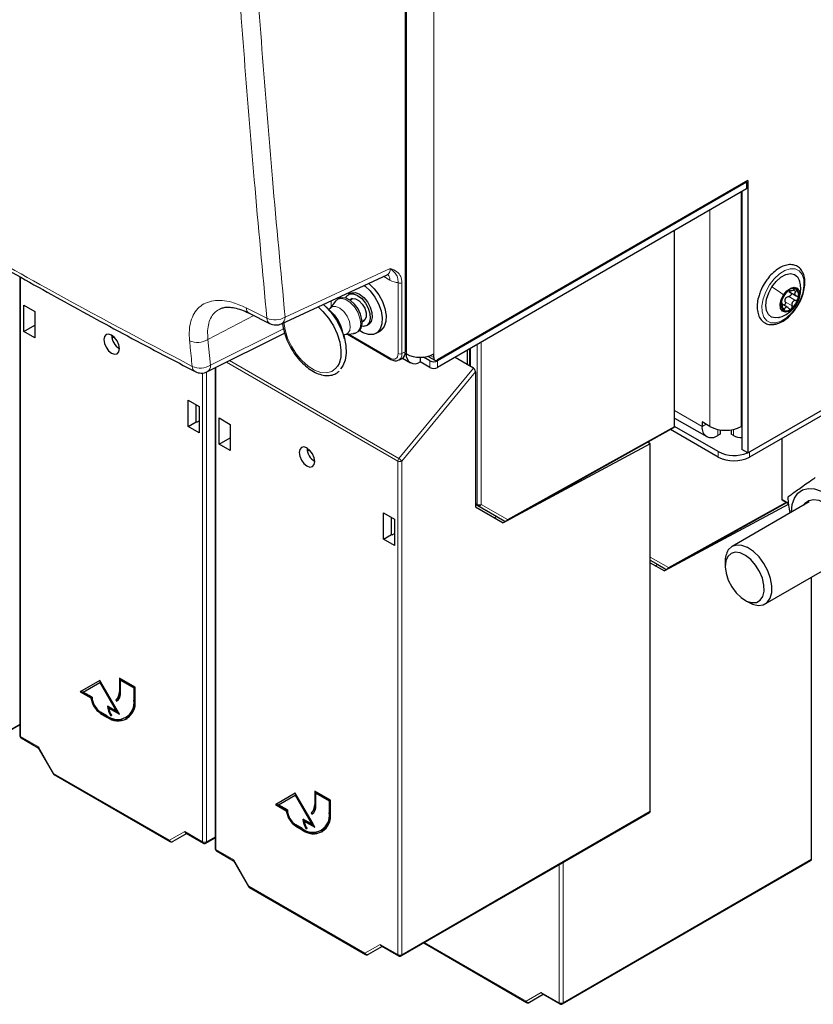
# Paper-space layout 'Blatt4' of a CAD drawing. Header units: millimetres. Extents: x 5 to 418, y 2 to 292.
# Tile 4 of 93: x 147 to 176, y 84 to 119. Entities that reach past the tile are written whole.
import ezdxf

# ---------------------------------------------------------------- set-up
doc = ezdxf.new("R2010")
doc.units = ezdxf.units.MM

psp = doc.layouts.new('Blatt4')

# ---------------------------------------------------------------- linework, layer by layer
at = {"color": 7, "linetype": 'Continuous', "lineweight": 18}
for p, q in [((161.357, 107.191), (161.357, 191.288)), ((161.37, 107.508), (161.37, 125.034)), ((161.396, 107.118), (161.396, 122.714)), ((162.386, 107.118), (162.386, 122.714)), ((173.515, 104.496), (173.515, 112.971)), ((172.384, 104.496), (172.384, 112.318)), ((157.007, 108.452), (160.812, 110.212)), ((147.429, 109.898), (147.429, 93.277)), ((160.794, 109.793), (160.575, 109.92)), ((161.098, 107.132), (161.098, 109.697)), ((161.235, 109.695), (161.235, 107.13)), ((175.253, 109.429), (175.267, 109.422)), ((175.401, 109.437), (175.498, 109.381)), ((158.672, 109.041), (158.672, 108.819)), ((175.112, 109.005), (175.359, 108.862)), ((175.236, 109.197), (175.483, 109.054)), ((155.601, 108.784), (156.348, 108.408)), ((175.006, 108.79), (175.085, 108.744)), ((175.495, 108.893), (175.501, 108.9)), ((154.216, 107.64), (155.881, 108.506)), ((154.311, 106.712), (156.95, 108.033)), ((154.216, 107.64), (154.311, 106.712)), ((159.312, 107.836), (160.815, 106.969)), ((161.37, 107.507), (161.37, 107.508)), ((163.714, 107.313), (163.714, 106.672)), ((163.962, 101.676), (163.962, 107.456)), ((164.104, 107.538), (164.104, 101.676)), ((154.993, 106.876), (161.128, 103.335)), ((161.235, 107.13), (161.357, 107.191)), ((161.396, 107.118), (161.354, 107.142)), ((162.244, 106.628), (162.244, 106.873)), ((162.259, 107.06), (162.386, 106.987)), ((162.527, 106.873), (162.527, 106.628)), ((154.5, 106.629), (154.5, 89.195)), ((161.093, 103.244), (154.89, 106.825)), ((161.128, 103.335), (163.826, 106.607)), ((154.022, 89.471), (154.022, 106.428)), ((154.162, 106.462), (154.162, 89.47)), ((163.896, 106.473), (161.233, 103.243)), ((171.104, 105.071), (172.101, 104.496)), ((165.053, 101.128), (171.104, 104.5)), ((172.243, 104.577), (172.101, 104.496)), ((172.667, 104.39), (172.667, 104.169)), ((173.233, 104.39), (173.233, 104.169)), ((172.688, 103.389), (172.688, 103.585)), ((173.82, 103.577), (173.82, 103.389)), ((161.093, 85.389), (161.093, 103.244)), ((161.233, 103.243), (161.233, 85.388)), ((163.896, 101.714), (163.962, 101.676)), ((163.983, 101.63), (163.896, 101.681)), ((164.932, 101.082), (163.983, 101.63)), ((164.104, 101.676), (165.053, 101.128)), ((170.887, 99.392), (175.139, 101.761)), ((170.227, 99.772), (170.887, 99.392)), ((170.766, 99.346), (170.227, 99.657)), ((151.037, 94.916), (151.008, 94.9)), ((151.56, 94.614), (151.531, 94.598)), ((150.358, 94.132), (150.329, 94.116)), ((147.091, 93.552), (147.4, 93.731)), ((150.584, 94.002), (150.556, 93.985)), ((147.429, 93.277), (148.075, 92.904)), ((148.075, 92.904), (148.627, 91.948)), ((148.627, 91.948), (152.824, 89.525)), ((158.108, 90.834), (158.079, 90.818)), ((158.631, 90.532), (158.603, 90.516)), ((161.233, 85.388), (170.227, 90.581)), ((152.824, 89.525), (153.375, 89.844)), ((153.375, 89.844), (154.022, 89.471)), ((157.429, 90.05), (157.4, 90.034)), ((157.655, 89.92), (157.627, 89.903)), ((154.162, 89.47), (154.471, 89.648)), ((154.5, 89.195), (155.146, 88.822)), ((155.146, 88.822), (155.698, 87.866)), ((167.067, 83.652), (176.061, 88.844)), ((167.067, 88.722), (167.067, 83.652)), ((166.926, 83.652), (166.926, 88.641)), ((155.698, 87.866), (159.895, 85.443)), ((159.895, 85.443), (160.447, 85.762)), ((160.447, 85.762), (161.093, 85.389)), ((162.054, 85.828), (165.729, 83.707)), ((165.729, 83.707), (166.28, 84.026)), ((166.28, 84.026), (166.926, 83.652))]:
    psp.add_line(p, q, dxfattribs=at)
at = {"color": 7, "linetype": 'Continuous', "lineweight": 25}
for p, q in [((161.37, 107.208), (161.37, 191.305)), ((161.381, 107.523), (161.381, 125.05)), ((173.756, 113.388), (162.527, 106.905)), ((173.713, 113.331), (162.527, 106.873)), ((173.685, 113.347), (173.713, 113.331)), ((173.713, 113.331), (173.713, 113.086)), ((173.756, 113.388), (173.756, 103.54)), ((173.713, 113.086), (162.527, 106.628)), ((173.544, 112.988), (173.544, 103.663)), ((171.104, 104.5), (171.104, 111.579)), ((173.756, 103.54), (185.352, 110.235)), ((147.4, 109.914), (147.4, 93.318)), ((156.882, 108.213), (160.704, 109.98)), ((175.236, 109.377), (175.509, 109.219)), ((175.24, 109.424), (175.291, 109.395)), ((158.832, 109.03), (158.63, 108.764)), ((159.374, 109.314), (159.303, 109.273)), ((159.437, 109.119), (159.344, 109.066)), ((147.55, 107.934), (147.55, 108.885)), ((147.55, 108.885), (147.95, 108.654)), ((147.95, 108.654), (147.95, 107.703)), ((158.753, 108.562), (158.493, 108.821)), ((175.214, 108.794), (175.001, 108.916)), ((155.702, 108.596), (156.448, 108.22)), ((159.793, 108.285), (159.886, 108.34)), ((147.55, 107.934), (147.95, 108.164)), ((147.95, 107.703), (147.55, 107.934)), ((159.156, 107.671), (159.062, 108.026)), ((159.953, 108.147), (160.024, 108.188)), ((160.304, 107.865), (160.446, 107.947)), ((150.74, 107.688), (150.814, 107.734)), ((154.2, 106.479), (156.989, 107.875)), ((159.175, 107.819), (159.507, 107.861)), ((159.264, 107.83), (160.836, 106.923)), ((181.103, 107.594), (173.82, 103.389)), ((163.6, 107.247), (163.6, 106.737)), ((163.684, 107.296), (163.684, 106.689)), ((161.124, 106.897), (161.245, 106.957)), ((161.254, 106.963), (161.541, 106.797)), ((161.891, 106.999), (161.891, 106.832)), ((162.244, 106.873), (162.014, 107.006)), ((162.215, 107.018), (162.427, 106.896)), ((162.386, 106.987), (162.386, 107.118)), ((163.6, 106.737), (163.158, 106.992)), ((154.471, 106.615), (154.471, 89.236)), ((162.244, 106.628), (161.891, 106.832)), ((163.826, 106.607), (163.6, 106.737)), ((163.896, 106.473), (163.896, 101.585)), ((153.501, 105.45), (153.901, 105.219)), ((153.501, 104.498), (153.501, 105.45)), ((153.789, 104.664), (153.789, 105.284)), ((153.901, 105.219), (153.901, 104.267)), ((154.621, 103.852), (154.621, 104.803)), ((154.621, 104.803), (155.021, 104.572)), ((171.104, 104.801), (172.267, 104.129)), ((153.501, 104.498), (153.789, 104.664)), ((153.901, 104.267), (153.501, 104.498)), ((153.81, 104.652), (153.789, 104.664)), ((153.81, 104.652), (153.901, 104.704)), ((155.021, 104.572), (155.021, 103.621)), ((165.031, 101.082), (171.083, 104.453)), ((172.688, 103.389), (170.962, 104.386)), ((172.688, 103.585), (171.104, 104.5)), ((172.384, 104.496), (172.101, 104.659)), ((172.101, 104.659), (172.101, 104.496)), ((172.75, 104.375), (172.75, 104.217)), ((173.15, 104.375), (173.15, 104.217)), ((173.544, 104.512), (173.515, 104.496)), ((154.621, 103.852), (155.021, 104.082)), ((172.75, 104.217), (172.667, 104.169)), ((173.233, 104.169), (173.15, 104.217)), ((175, 101.841), (175, 104.071)), ((155.021, 103.621), (154.621, 103.852)), ((157.811, 103.606), (157.885, 103.652)), ((170.227, 103.869), (164.901, 101.005)), ((170.227, 103.869), (170.133, 103.924)), ((170.227, 90.581), (170.227, 103.869)), ((173.756, 103.54), (173.544, 103.663)), ((163.896, 101.681), (164.667, 101.236)), ((163.896, 101.585), (164.901, 101.005)), ((175.236, 101.689), (170.735, 99.269)), ((170.864, 99.345), (175.169, 101.743)), ((175.977, 101.766), (173.184, 100.153)), ((175, 101.841), (175.234, 101.705)), ((175.234, 101.705), (175, 101.841)), ((160.572, 101.368), (160.972, 101.137)), ((160.572, 100.416), (160.572, 101.368)), ((160.86, 100.582), (160.86, 101.202)), ((164.571, 101.196), (164.653, 101.244)), ((164.667, 101.236), (164.932, 101.082)), ((160.972, 101.137), (160.972, 100.185)), ((160.572, 100.416), (160.86, 100.582)), ((160.881, 100.57), (160.86, 100.582)), ((160.881, 100.57), (160.972, 100.622)), ((160.972, 100.185), (160.572, 100.416)), ((170.227, 99.657), (170.501, 99.499)), ((170.227, 99.562), (170.735, 99.269)), ((170.404, 99.46), (170.487, 99.507)), ((170.501, 99.499), (170.766, 99.346)), ((172.936, 99.604), (172.936, 99.441)), ((174.384, 98.075), (177.177, 99.687)), ((176.061, 88.844), (176.061, 99.043)), ((173.643, 98.216), (173.784, 98.134)), ((150.301, 95.308), (149.594, 94.9)), ((150.301, 95.308), (149.622, 94.916)), ((149.696, 94.89), (150.301, 95.239)), ((151.008, 94.083), (150.301, 95.308)), ((150.329, 95.255), (150.301, 95.239)), ((150.301, 95.239), (150.906, 94.191)), ((150.329, 95.255), (150.934, 94.208)), ((151.574, 95.063), (151.008, 95.39)), ((151.008, 95.39), (151.008, 94.9)), ((151.037, 95.373), (151.037, 94.916)), ((151.079, 95.333), (151.051, 95.316)), ((151.051, 94.875), (151.051, 95.316)), ((151.051, 95.316), (151.531, 95.039)), ((151.079, 95.333), (151.56, 95.055)), ((149.622, 94.916), (149.594, 94.9)), ((149.594, 94.9), (149.978, 94.678)), ((149.622, 94.916), (150.007, 94.694)), ((150.018, 94.704), (149.696, 94.89)), ((151.56, 95.055), (151.531, 95.039)), ((151.531, 95.039), (151.531, 94.598)), ((151.56, 95.055), (151.56, 94.614)), ((151.574, 94.573), (151.574, 95.063)), ((150.007, 94.694), (149.978, 94.678)), ((150.904, 94.623), (150.876, 94.607)), ((150.876, 94.607), (150.906, 94.555)), ((150.904, 94.623), (150.933, 94.573)), ((150.556, 94.034), (150.329, 94.165)), ((150.329, 94.116), (150.556, 93.985)), ((150.358, 94.132), (150.584, 94.002)), ((150.906, 94.191), (150.584, 94.377)), ((150.654, 94.32), (150.626, 94.304)), ((150.626, 94.304), (151.008, 94.083)), ((150.654, 94.32), (150.98, 94.132)), ((150.719, 94.054), (150.691, 94.038)), ((150.691, 94.038), (150.729, 94.038)), ((150.934, 94.208), (150.906, 94.191)), ((147.071, 93.507), (147.4, 93.697)), ((151.246, 93.966), (151.274, 93.982)), ((147.45, 93.231), (148.073, 92.871)), ((148.071, 92.874), (148.611, 91.939)), ((148.648, 91.903), (152.845, 89.48)), ((157.372, 91.226), (156.665, 90.818)), ((157.372, 91.226), (156.693, 90.834)), ((158.079, 90.001), (157.372, 91.226)), ((158.645, 90.981), (158.079, 91.308)), ((158.079, 91.308), (158.079, 90.818)), ((158.108, 91.291), (158.108, 90.834)), ((158.15, 91.251), (158.122, 91.234)), ((158.122, 90.793), (158.122, 91.234)), ((158.122, 91.234), (158.603, 90.957)), ((158.15, 91.251), (158.631, 90.973)), ((156.693, 90.834), (156.665, 90.818)), ((156.693, 90.834), (157.078, 90.612)), ((156.768, 90.808), (157.372, 91.157)), ((157.4, 91.173), (157.372, 91.157)), ((157.372, 91.157), (157.977, 90.109)), ((157.4, 91.173), (158.005, 90.126)), ((158.631, 90.973), (158.603, 90.957)), ((158.603, 90.957), (158.603, 90.516)), ((158.631, 90.973), (158.631, 90.532)), ((158.645, 90.491), (158.645, 90.981)), ((156.665, 90.818), (157.049, 90.596)), ((157.089, 90.622), (156.768, 90.808)), ((157.078, 90.612), (157.049, 90.596)), ((157.975, 90.541), (157.947, 90.525)), ((157.947, 90.525), (157.977, 90.473)), ((157.975, 90.541), (158.004, 90.491)), ((161.214, 85.343), (170.207, 90.535)), ((157.977, 90.109), (157.655, 90.295)), ((157.726, 90.238), (157.697, 90.222)), ((157.697, 90.222), (158.079, 90.001)), ((157.726, 90.238), (158.051, 90.05)), ((158.005, 90.126), (157.977, 90.109)), ((153.446, 89.769), (152.946, 89.48)), ((153.417, 89.786), (154.042, 89.425)), ((157.627, 89.952), (157.4, 90.083)), ((157.4, 90.034), (157.627, 89.903)), ((157.429, 90.05), (157.655, 89.92)), ((157.79, 89.972), (157.762, 89.956)), ((157.762, 89.956), (157.8, 89.956)), ((158.317, 89.884), (158.345, 89.9)), ((154.142, 89.425), (154.471, 89.615)), ((154.521, 89.149), (155.144, 88.789)), ((155.142, 88.792), (155.682, 87.857)), ((167.047, 83.607), (176.04, 88.798)), ((155.719, 87.821), (159.916, 85.398)), ((160.517, 85.687), (160.017, 85.398)), ((160.488, 85.704), (161.114, 85.343)), ((162.025, 85.811), (165.749, 83.661)), ((166.351, 83.951), (165.851, 83.662)), ((166.322, 83.968), (166.947, 83.607))]:
    psp.add_line(p, q, dxfattribs=at)
at = {"color": 7, "linetype": 'Continuous', "lineweight": 18, "flags": 128}
for points in [[(174.539, 109.617), (174.707, 109.838), (174.898, 110.016), (175.097, 110.141), (175.291, 110.203), (175.468, 110.198), (175.615, 110.127), (175.721, 109.994), (175.781, 109.809), (175.789, 109.584), (175.746, 109.334), (175.653, 109.076), (175.518, 108.829), (175.35, 108.609), (175.16, 108.43), (174.96, 108.306), (174.766, 108.244), (174.589, 108.248), (174.443, 108.32), (174.336, 108.452), (174.276, 108.638), (174.268, 108.863), (174.312, 109.113), (174.404, 109.37), (174.539, 109.617)], [(158.832, 109.03), (158.914, 109.1), (159.049, 109.127), (159.205, 109.085), (159.366, 108.979), (159.515, 108.82), (159.636, 108.626), (159.714, 108.417), (159.743, 108.217), (159.719, 108.046), (159.643, 107.924), (159.526, 107.864), (159.507, 107.861)], [(158.63, 108.763), (158.72, 108.83), (158.848, 108.836), (158.993, 108.773), (159.135, 108.651), (159.254, 108.485), (159.334, 108.298), (159.366, 108.116), (159.344, 107.962), (159.271, 107.858), (159.174, 107.819)], [(158.909, 106.679), (158.849, 106.599), (158.698, 106.485), (158.511, 106.434), (158.298, 106.451), (158.071, 106.533), (157.839, 106.678), (157.615, 106.877), (157.411, 107.121), (157.236, 107.397), (157.099, 107.692), (157.006, 107.99), (156.966, 108.252)]]:
    psp.add_lwpolyline(points, dxfattribs=at)
at = {"color": 7, "linetype": 'Continuous', "lineweight": 25, "flags": 128}
for points in [[(174.63, 109.544), (174.78, 109.739), (174.951, 109.892), (175.128, 109.99), (175.297, 110.026), (175.445, 109.998), (175.558, 109.906), (175.627, 109.764)], [(159.874, 109.596), (159.902, 109.575), (160.09, 109.397), (160.257, 109.178), (160.39, 108.933), (160.481, 108.678), (160.523, 108.431), (160.514, 108.208), (160.454, 108.025), (160.348, 107.895), (160.202, 107.825), (160.027, 107.821), (159.834, 107.884), (159.698, 107.963)], [(160.023, 109.673), (160.044, 109.657), (160.232, 109.479), (160.398, 109.26), (160.531, 109.015), (160.622, 108.76), (160.665, 108.513), (160.656, 108.29), (160.596, 108.107), (160.489, 107.976), (160.446, 107.947)], [(174.865, 108.436), (174.76, 108.42), (174.613, 108.449), (174.499, 108.54), (174.429, 108.687), (174.407, 108.877), (174.435, 109.095), (174.511, 109.324), (174.63, 109.544)], [(175.052, 109.261), (175.172, 109.406), (175.307, 109.501), (175.438, 109.532), (175.545, 109.495), (175.61, 109.394), (175.625, 109.246), (175.586, 109.072), (175.501, 108.9)], [(159.482, 107.865), (159.548, 107.868), (159.675, 107.937), (159.757, 108.049), (159.795, 108.194), (159.79, 108.37), (159.739, 108.563), (159.648, 108.751), (159.524, 108.918), (159.376, 109.049), (159.215, 109.132), (159.07, 109.153), (158.941, 109.121), (158.834, 109.032), (158.832, 109.029), (158.832, 109.029)], [(159.016, 109.149), (159.015, 109.152), (159.013, 109.198)], [(159.196, 109.142), (159.246, 109.226), (159.35, 109.293), (159.483, 109.297), (159.633, 109.238), (159.782, 109.121), (159.914, 108.96), (160.015, 108.772), (160.075, 108.577), (160.085, 108.396), (160.047, 108.25), (159.963, 108.153), (159.842, 108.117), (159.781, 108.121)], [(159.369, 109.08), (159.444, 109.121), (159.559, 109.113), (159.684, 109.043), (159.801, 108.923), (159.892, 108.77), (159.942, 108.608), (159.945, 108.462), (159.899, 108.353), (159.819, 108.301)], [(159.374, 109.314), (159.42, 109.334), (159.554, 109.338), (159.704, 109.279), (159.853, 109.162), (159.985, 109.001), (160.086, 108.812), (160.145, 108.617), (160.156, 108.437), (160.117, 108.29), (160.033, 108.194), (160.024, 108.188)], [(175.501, 108.9), (175.381, 108.755), (175.245, 108.66), (175.114, 108.629), (175.008, 108.666), (174.942, 108.767), (174.928, 108.915), (174.966, 109.089), (175.052, 109.261)], [(158.2, 108.822), (158.377, 108.659), (158.582, 108.415), (158.757, 108.139), (158.894, 107.844), (158.986, 107.546), (159.028, 107.258), (159.019, 106.996), (158.958, 106.773), (158.909, 106.679)], [(158.395, 108.912), (158.46, 108.853), (158.677, 108.614), (158.869, 108.339), (159.025, 108.04), (159.139, 107.732), (159.206, 107.429), (159.221, 107.145), (159.185, 106.893), (159.098, 106.686), (159.013, 106.575)], [(150.725, 107.148), (150.834, 107.11), (150.925, 107.128), (150.987, 107.199), (151.008, 107.311), (150.987, 107.449), (150.925, 107.59), (150.834, 107.714), (150.725, 107.801), (150.617, 107.839), (150.525, 107.821), (150.464, 107.75), (150.443, 107.638), (150.464, 107.5), (150.525, 107.359), (150.617, 107.235), (150.725, 107.148)], [(157.796, 103.066), (157.905, 103.028), (157.996, 103.046), (158.058, 103.117), (158.079, 103.229), (158.058, 103.367), (157.996, 103.508), (157.905, 103.632), (157.796, 103.719), (157.688, 103.757), (157.596, 103.739), (157.535, 103.668), (157.514, 103.556), (157.535, 103.418), (157.596, 103.277), (157.688, 103.153), (157.796, 103.066)], [(175.34, 101.398), (175.366, 101.671), (175.443, 101.903), (175.568, 102.082), (175.736, 102.201), (175.939, 102.255), (176.168, 102.241), (176.414, 102.16), (176.665, 102.016), (176.911, 101.814), (177.141, 101.564), (177.344, 101.276)], [(176.967, 99.566), (177.124, 99.602), (177.266, 99.703), (177.366, 99.862), (177.419, 100.071), (177.42, 100.316), (177.37, 100.584), (177.272, 100.859), (177.132, 101.125), (176.957, 101.367), (176.759, 101.57), (176.547, 101.724), (176.336, 101.818), (176.136, 101.847), (175.96, 101.81), (175.818, 101.709), (175.767, 101.644)], [(173.784, 98.134), (173.926, 98.066), (174.129, 98.02), (174.311, 98.042), (174.46, 98.131), (174.566, 98.283), (174.624, 98.486), (174.628, 98.729), (174.579, 98.996), (174.481, 99.271), (174.339, 99.536), (174.161, 99.774), (173.961, 99.971), (173.749, 100.114), (173.539, 100.194), (173.345, 100.206), (173.178, 100.15), (173.049, 100.028), (173.049, 100.028)], [(173.03, 99.794), (172.958, 99.63), (172.936, 99.422), (172.966, 99.185), (173.047, 98.936), (173.172, 98.695), (173.332, 98.479), (173.515, 98.303), (173.707, 98.182), (173.895, 98.124), (174.064, 98.133), (174.201, 98.209), (174.298, 98.346), (174.345, 98.534), (174.341, 98.759), (174.285, 99.004), (174.181, 99.251), (174.037, 99.482), (173.864, 99.68), (173.675, 99.83), (173.483, 99.92), (173.303, 99.945), (173.148, 99.902), (173.03, 99.794)]]:
    psp.add_lwpolyline(points, dxfattribs=at)
at = {"color": 7, "linetype": 'Continuous', "lineweight": 18}
for centre, radius, start, end in [((160.52, 109.813), 0.275, 355.8367, 40.2576), ((161.169, 109.835), 0.155, 242.7384, 295.5295), ((155.816, 108.777), 0.215, 178.2572, 238.0677), ((156.562, 108.401), 0.214, 178.1284, 238.0345), ((156.634, 109.073), 0.724, 246.6829, 300.9482), ((156.749, 108.435), 0.259, 300.9996, 3.94), ((153.842, 108.255), 0.719, 245.9522, 301.2741), ((160.864, 106.963), 0.0494, 173.7654, 234.8983), ((161.169, 107.269), 0.155, 242.7384, 295.5295), ((153.937, 107.325), 0.718, 245.9755, 301.3795), ((153.864, 106.668), 0.219, 179.6517, 238.5856), ((154.066, 106.686), 0.246, 302.9787, 6.1065), ((161.246, 103.237), 0.153, 140.2279, 177.3607), ((160.921, 102.993), 0.4, 38.7383, 58.8203), ((161.164, 103.381), 0.154, 242.6565, 296.7662), ((164.033, 101.813), 0.154, 242.6097, 297.3903), ((164.012, 101.671), 0.0503, 174.3796, 234.302), ((164.02, 101.715), 0.0922, 246.3569, 335.1837), ((164.969, 101.167), 0.0922, 246.3569, 335.1837), ((165.003, 101.124), 0.0506, 304.0635, 5.2492), ((170.803, 99.43), 0.0922, 246.3569, 335.1837), ((170.836, 99.387), 0.0506, 304.0635, 5.2492), ((147.449, 93.322), 0.0494, 185.0787, 246.2415), ((147.479, 93.272), 0.0502, 174.3177, 234.3701), ((159.994, 72.251), 22.742, 119.9888, 120.0351), ((148.677, 91.943), 0.0502, 174.3177, 234.3701), ((152.907, 89.564), 0.0918, 204.6715, 294.7694), ((152.874, 89.521), 0.0502, 174.3177, 234.3701), ((154.093, 89.608), 0.154, 242.6565, 296.7662), ((154.072, 89.466), 0.0502, 174.3177, 234.3701), ((154.115, 89.464), 0.0476, 305.5752, 7.7049), ((154.52, 89.24), 0.0494, 185.0787, 246.2415), ((154.55, 89.19), 0.0502, 174.3177, 234.3701), ((167.065, 68.169), 22.742, 119.9888, 120.0351), ((155.748, 87.861), 0.0502, 174.3177, 234.3701), ((159.978, 85.482), 0.0918, 204.6715, 294.7694), ((159.945, 85.438), 0.0502, 174.3177, 234.3701), ((161.164, 85.526), 0.154, 242.6565, 296.7662), ((161.143, 85.384), 0.0502, 174.3177, 234.3701), ((161.186, 85.382), 0.0476, 305.5752, 7.7049), ((165.779, 83.702), 0.0502, 174.3177, 234.3701), ((165.812, 83.745), 0.0918, 204.6715, 294.7694), ((166.997, 83.789), 0.154, 242.6565, 296.7662), ((166.976, 83.647), 0.0502, 174.3177, 234.3701), ((167.02, 83.645), 0.0476, 305.5752, 7.7049)]:
    psp.add_arc(centre, radius, start, end, dxfattribs=at)
at = {"color": 7, "linetype": 'Continuous', "lineweight": 25}
for centre, radius, start, end in [((175.685, 108.843), 0.733, 129.2121, 164.8591), ((175.4, 109.244), 0.244, 60.5616, 136.9626), ((175.28, 109.248), 0.319, 337.671, 41.0806), ((175.272, 108.913), 0.319, 157.671, 221.0806), ((175.351, 108.987), 0.269, 140.3731, 153.698), ((174.867, 109.318), 0.733, 309.2121, 344.8591), ((175.152, 108.917), 0.244, 240.5616, 316.9626), ((157.897, 107.711), 1.207, 15.1487, 44.8459), ((156.672, 108.667), 0.5, 243.4173, 294.8105), ((151.32, 107.818), 0.595, 181.6006, 238.3941), ((161.35, 107.209), 0.02, 289.6179, 355.1002), ((161.361, 107.525), 0.0192, 297.475, 355.2816), ((161.697, 107.069), 0.306, 170.786, 309.2033), ((161.891, 108.073), 1.076, 242.6097, 297.3903), ((162.25, 107.079), 0.0704, 214.557, 239.7291), ((162.386, 107.146), 0.307, 242.6097, 297.3903), ((162.472, 106.973), 0.0873, 170.786, 309.2033), ((162.386, 106.901), 0.307, 242.6097, 297.3903), ((153.976, 106.926), 0.5, 242.6153, 296.5944), ((172.446, 104.44), 0.349, 170.786, 309.2033), ((172.95, 105.587), 1.23, 242.6097, 297.3903), ((173.487, 104.56), 0.467, 236.9734, 276.99), ((158.391, 103.736), 0.595, 181.6006, 238.3941), ((173.257, 104.694), 1.247, 242.8434, 293.0076), ((173.254, 104.481), 1.23, 242.6097, 297.3903), ((164.982, 101.169), 0.1, 240.0027, 299.1235), ((173.72, 99.621), 0.785, 148.7508, 181.2515), ((170.816, 99.433), 0.1, 240.0027, 299.1235), ((150.688, 94.868), 0.322, 305.698, 5.6204), ((150.716, 94.885), 0.322, 305.698, 5.6204), ((150.7, 94.841), 0.352, 305.698, 5.6204), ((150.752, 94.771), 0.779, 186.8334, 237.1491), ((150.78, 94.787), 0.779, 186.8334, 237.1491), ((150.694, 94.735), 0.676, 182.6055, 237.3945), ((150.937, 94.501), 0.603, 230.7967, 9.214), ((150.953, 94.473), 0.629, 230.7967, 9.214), ((150.903, 94.531), 0.662, 304.0564, 7.2558), ((151.251, 94.402), 0.668, 182.1237, 213.0088), ((151.146, 94.4), 0.534, 184.2787, 190.6499), ((151.25, 94.393), 0.63, 188.133, 214.2787), ((151.006, 94.59), 0.724, 234.3824, 294.3071), ((147.5, 93.318), 0.1, 180, 240.0027), ((148.698, 91.989), 0.1, 210, 240.0027), ((157.787, 90.803), 0.322, 305.698, 5.6204), ((157.823, 90.689), 0.779, 186.8334, 237.1491), ((157.851, 90.705), 0.779, 186.8334, 237.1491), ((157.765, 90.653), 0.676, 182.6055, 237.3945), ((158.008, 90.419), 0.603, 230.7967, 9.214), ((158.024, 90.391), 0.629, 230.7967, 9.214), ((157.759, 90.786), 0.322, 305.698, 5.6204), ((157.771, 90.759), 0.352, 305.698, 5.6204), ((157.974, 90.449), 0.662, 304.0564, 7.2558), ((158.322, 90.32), 0.668, 182.1237, 213.0088), ((158.313, 90.332), 0.63, 184.9133, 203.6339), ((158.321, 90.311), 0.63, 188.133, 214.2787), ((158.077, 90.508), 0.724, 234.3824, 294.3071), ((152.895, 89.566), 0.1, 240.0027, 300.0054), ((154.092, 89.512), 0.1, 240.0027, 299.9975), ((154.571, 89.236), 0.1, 180, 240.0027), ((155.769, 87.907), 0.1, 210, 240.0027), ((159.966, 85.484), 0.1, 240.0027, 300.0054), ((161.164, 85.43), 0.1, 240.0027, 299.9975), ((165.799, 83.748), 0.1, 240.0027, 300.0054), ((166.997, 83.693), 0.1, 240.0027, 299.9975)]:
    psp.add_arc(centre, radius, start, end, dxfattribs=at)
at = {"color": 7, "linetype": 'Continuous', "lineweight": 18}
for centre, major_axis, ratio, start_param, end_param in [((160.439, 110.408), (-0.29, 0.414), 0.569649, 3.038808, 3.875138), ((160.792, 110.612), (-0.501, 0.868), 0.575802, 2.357645, 2.800952), ((160.815, 107.296), (-0.201, 0.347), 0.576854, 2.355515, 3.925398), ((160.885, 107.336), (-0.245, 0.436), 0.572991, 3.070865, 3.932757)]:
    psp.add_ellipse(centre, major_axis=major_axis, ratio=ratio, start_param=start_param, end_param=end_param, dxfattribs=at)
at = {"color": 7, "linetype": 'Continuous', "lineweight": 25}
for centre, major_axis, ratio, start_param, end_param in [((161.004, 107.396), (-0.249, 0.434), 0.575324, 3.109661, 3.928364), ((163.826, 106.513), (-0.0421, 0.0996), 0.570543, 4.074198, 5.636268), ((171.033, 104.54), (-0.05, 0.0866), 0.577382, 3.132863, 3.927224), ((148.146, 92.945), (0.0729, 0.0729), 0.317888, 2.441094, 3.056612), ((170.157, 90.621), (-0.05, 0.0866), 0.577557, 3.141594, 3.927224), ((153.446, 89.885), (0, 0.107), 0.717434, 1.963397, 2.748877), ((155.217, 88.863), (0.0729, 0.0729), 0.317888, 2.441094, 3.056612), ((175.99, 88.885), (-0.05, 0.0866), 0.577557, 3.141594, 3.927224), ((160.517, 85.803), (0, 0.107), 0.717434, 1.963397, 2.748877), ((166.351, 84.066), (0, 0.107), 0.717434, 1.963397, 2.748877)]:
    psp.add_ellipse(centre, major_axis=major_axis, ratio=ratio, start_param=start_param, end_param=end_param, dxfattribs=at)
at = {"color": 7, "linetype": 'Continuous', "lineweight": 18}
for points, knots in [([(156.348, 108.408), (156.192, 110.074), (155.747, 114.839), (155.148, 122.789), (154.591, 132.278), (154.366, 138.688), (154.254, 141.893)], [0, 0, 0, 0, 0.1519058, 0.4346037, 0.7173017, 1, 1, 1, 1]), ([(154.915, 141.911), (155.027, 138.708), (155.251, 132.303), (155.808, 122.821), (156.406, 114.878), (156.851, 110.117), (157.007, 108.452)], [0, 0, 0, 0, 0.282698, 0.565396, 0.848094, 1, 1, 1, 1]), ([(135.889, 117.09), (137.329, 116.15), (140.209, 114.268), (144.395, 111.753), (148.848, 109.203), (151.87, 107.607), (153.645, 106.669)], [0, 0, 0, 0, 0.257626, 0.515528, 0.715375, 1, 1, 1, 1]), ([(160.812, 110.212), (160.813, 110.212), (160.899, 110.179), (161.048, 110.115), (161.206, 109.942), (161.226, 109.774), (161.235, 109.695)], [0, 0, 0, 0, 0.00199, 0.406331, 0.722166, 1, 1, 1, 1]), ([(161.098, 109.697), (161.095, 109.763), (161.089, 109.909), (161.002, 110.037), (160.907, 110.132), (160.841, 110.188), (160.813, 110.211), (160.812, 110.212)], [0, 0, 0, 0, 0.259618, 0.570647, 0.824142, 0.998062, 1, 1, 1, 1]), ([(153.549, 107.598), (153.542, 107.726), (153.528, 107.982), (153.588, 108.314), (153.708, 108.596), (153.888, 108.817), (154.123, 108.97), (154.405, 109.053), (154.727, 109.061), (155.123, 108.995), (155.425, 108.861), (155.601, 108.784)], [0, 0, 0, 0, 0.106988, 0.213972, 0.321027, 0.428079, 0.534559, 0.641038, 0.74693, 0.852824, 1, 1, 1, 1]), ([(154.661, 108.753), (154.6, 108.718), (154.472, 108.645), (154.332, 108.465), (154.237, 108.234), (154.192, 107.958), (154.208, 107.747), (154.216, 107.64)], [0, 0, 0, 0, 0.18437, 0.385257, 0.592087, 0.793133, 1, 1, 1, 1]), ([(153.645, 106.669), (153.618, 106.926), (153.586, 107.235), (153.555, 107.545), (153.549, 107.598)], [0, 0, 0, 0, 0.829864, 1, 1, 1, 1])]:
    psp.add_open_spline(points, degree=3, knots=knots, dxfattribs=at)
at = {"color": 7, "linetype": 'Continuous', "lineweight": 25}
for points, knots in [([(135.987, 116.903), (136.574, 116.516), (137.9, 115.644), (140.048, 114.276), (142.435, 112.806), (144.912, 111.334), (147.432, 109.887), (149.998, 108.467), (152.104, 107.333), (153.37, 106.682), (153.752, 106.486)], [0, 0, 0, 0, 0.105589, 0.238458, 0.378716, 0.519007, 0.65926, 0.799436, 0.939626, 1, 1, 1, 1]), ([(175.609, 108.95), (175.615, 108.961), (175.67, 109.049), (175.74, 109.231), (175.809, 109.482), (175.829, 109.724), (175.802, 109.944), (175.724, 110.13), (175.599, 110.266), (175.438, 110.343), (175.26, 110.358), (175.07, 110.317), (174.873, 110.221), (174.68, 110.072), (174.516, 109.904), (174.432, 109.777), (174.398, 109.726)], [0, 0, 0, 0, 0.010829, 0.089894, 0.169184, 0.248932, 0.329306, 0.409777, 0.488141, 0.562906, 0.636245, 0.710994, 0.788595, 0.867738, 0.946967, 1, 1, 1, 1]), ([(160.703, 109.98), (160.704, 109.98), (160.721, 109.992), (160.761, 109.992), (160.755, 109.993), (160.754, 109.994)], [0, 0, 0, 0, 0.006484, 0.729761, 1, 1, 1, 1]), ([(174.398, 109.726), (174.381, 109.702), (174.311, 109.605), (174.227, 109.435), (174.183, 109.292), (174.164, 109.233)], [0, 0, 0, 0, 0.161406, 0.65154, 1, 1, 1, 1]), ([(175.496, 108.892), (175.514, 108.916), (175.583, 109.013), (175.647, 109.205), (175.676, 109.448), (175.666, 109.635), (175.631, 109.735), (175.622, 109.762)], [0, 0, 0, 0, 0.099722, 0.393268, 0.649548, 0.907991, 1, 1, 1, 1]), ([(175.222, 109.411), (175.214, 109.405), (175.199, 109.392), (175.177, 109.368), (175.158, 109.346), (175.149, 109.333), (175.145, 109.327)], [0, 0, 0, 0, 0.250033, 0.499632, 0.749228, 1, 1, 1, 1]), ([(175.267, 109.422), (175.267, 109.425), (175.267, 109.431), (175.258, 109.432), (175.243, 109.426), (175.229, 109.416), (175.222, 109.411)], [0, 0, 0, 0, 0.249815, 0.499908, 0.75012, 1, 1, 1, 1]), ([(175.267, 109.422), (175.267, 109.415), (175.267, 109.405), (175.283, 109.402), (175.302, 109.403), (175.328, 109.409), (175.367, 109.421), (175.398, 109.435), (175.419, 109.445)], [0, 0, 0, 0, 0.249199, 0.374336, 0.49893, 0.624007, 0.749759, 1, 1, 1, 1]), ([(175.52, 109.457), (175.515, 109.46), (175.503, 109.466), (175.477, 109.466), (175.448, 109.459), (175.428, 109.449), (175.419, 109.445)], [0, 0, 0, 0, 0.249991, 0.499611, 0.749127, 1, 1, 1, 1]), ([(175.498, 109.381), (175.484, 109.366), (175.462, 109.345), (175.45, 109.311), (175.449, 109.286), (175.458, 109.262), (175.48, 109.233), (175.508, 109.221), (175.526, 109.213)], [0, 0, 0, 0, 0.249201, 0.374338, 0.498932, 0.624008, 0.74976, 1, 1, 1, 1]), ([(175.498, 109.381), (175.505, 109.388), (175.519, 109.401), (175.53, 109.423), (175.532, 109.443), (175.524, 109.452), (175.52, 109.457)], [0, 0, 0, 0, 0.249852, 0.499902, 0.750115, 1, 1, 1, 1]), ([(174.164, 109.233), (174.155, 109.209), (174.117, 109.101), (174.092, 108.911), (174.095, 108.679), (174.151, 108.477), (174.232, 108.349), (174.294, 108.296), (174.309, 108.282)], [0, 0, 0, 0, 0.0623692, 0.2780818, 0.4953543, 0.7141219, 0.9301803, 1, 1, 1, 1]), ([(174.977, 109.034), (174.975, 109.025), (174.971, 109.007), (174.97, 108.987), (174.972, 108.976), (174.976, 108.976), (174.978, 108.976)], [0, 0, 0, 0, 0.2498571, 0.4994664, 0.7490114, 1, 1, 1, 1]), ([(175.02, 109.135), (175.017, 109.129), (175.01, 109.118), (174.998, 109.093), (174.986, 109.064), (174.98, 109.044), (174.977, 109.034)], [0, 0, 0, 0, 0.249807, 0.500055, 0.750309, 1, 1, 1, 1]), ([(175.02, 109.135), (175.028, 109.147), (175.039, 109.165), (175.06, 109.2), (175.077, 109.228), (175.096, 109.256), (175.121, 109.292), (175.135, 109.313), (175.145, 109.327)], [0, 0, 0, 0, 0.2491679, 0.3743031, 0.4989033, 0.6239875, 0.7497462, 1, 1, 1, 1]), ([(175.112, 109.005), (175.114, 108.995), (175.119, 108.975), (175.115, 108.943), (175.104, 108.914), (175.085, 108.891), (175.069, 108.885), (175.061, 108.882)], [0, 0, 0, 0, 0.203266, 0.404992, 0.607686, 0.810224, 1, 1, 1, 1]), ([(175.112, 109.005), (175.107, 109.022), (175.099, 109.055), (175.107, 109.089), (175.111, 109.106)], [0, 0, 0, 0, 0.50155, 1, 1, 1, 1]), ([(175.144, 109.159), (175.158, 109.169), (175.186, 109.189), (175.219, 109.194), (175.236, 109.197)], [0, 0, 0, 0, 0.498459, 1, 1, 1, 1]), ([(175.313, 109.332), (175.315, 109.329), (175.325, 109.32), (175.331, 109.298), (175.329, 109.269), (175.316, 109.241), (175.294, 109.218), (175.266, 109.202), (175.246, 109.199), (175.236, 109.197)], [0, 0, 0, 0, 0.070468, 0.225088, 0.379578, 0.534187, 0.689611, 0.844492, 1, 1, 1, 1]), ([(175.483, 109.054), (175.462, 109.05), (175.43, 109.044), (175.393, 109.018), (175.37, 108.993), (175.356, 108.962), (175.347, 108.917), (175.354, 108.884), (175.359, 108.862)], [0, 0, 0, 0, 0.249168, 0.374303, 0.498903, 0.623987, 0.749746, 1, 1, 1, 1]), ([(175.483, 109.054), (175.493, 109.056), (175.513, 109.059), (175.541, 109.075), (175.564, 109.098), (175.571, 109.117), (175.575, 109.126)], [0, 0, 0, 0, 0.249807, 0.500055, 0.750309, 1, 1, 1, 1]), ([(175.575, 109.126), (175.576, 109.136), (175.579, 109.155), (175.57, 109.181), (175.552, 109.202), (175.535, 109.209), (175.526, 109.213)], [0, 0, 0, 0, 0.2498571, 0.4994664, 0.7490114, 1, 1, 1, 1]), ([(154.661, 108.753), (154.693, 108.767), (154.76, 108.798), (154.912, 108.816), (155.115, 108.804), (155.357, 108.742), (155.558, 108.67), (155.677, 108.605), (155.702, 108.591)], [0, 0, 0, 0, 0.171423, 0.357066, 0.556194, 0.75251, 0.946364, 1, 1, 1, 1]), ([(158.628, 108.763), (158.62, 108.751), (158.609, 108.737), (158.59, 108.73), (158.585, 108.729)], [0, 0, 0, 0, 0.777647, 1, 1, 1, 1]), ([(174.309, 108.282), (174.337, 108.263), (174.411, 108.211), (174.557, 108.172), (174.74, 108.182), (174.934, 108.248), (175.13, 108.368), (175.319, 108.537), (175.485, 108.734), (175.57, 108.882), (175.609, 108.95)], [0, 0, 0, 0, 0.0759626, 0.2043978, 0.333106, 0.4661889, 0.6035426, 0.7422573, 0.8807173, 1, 1, 1, 1]), ([(174.871, 108.44), (174.88, 108.441), (174.96, 108.455), (175.099, 108.52), (175.276, 108.632), (175.412, 108.758), (175.473, 108.854), (175.496, 108.892)], [0, 0, 0, 0, 0.03592, 0.306814, 0.569594, 0.832746, 1, 1, 1, 1]), ([(175.006, 108.808), (175.006, 108.83), (175.007, 108.864), (175.003, 108.907), (174.999, 108.935), (174.995, 108.957), (174.988, 108.976), (174.982, 108.976), (174.978, 108.976)], [0, 0, 0, 0, 0.249201, 0.374338, 0.498932, 0.624008, 0.74976, 1, 1, 1, 1]), ([(175.006, 108.808), (175.005, 108.797), (175.005, 108.776), (175.01, 108.745), (175.018, 108.719), (175.027, 108.709), (175.032, 108.704)], [0, 0, 0, 0, 0.249852, 0.499902, 0.750115, 1, 1, 1, 1]), ([(175.032, 108.704), (175.037, 108.701), (175.047, 108.696), (175.063, 108.703), (175.076, 108.719), (175.082, 108.735), (175.085, 108.744)], [0, 0, 0, 0, 0.249991, 0.499611, 0.749127, 1, 1, 1, 1]), ([(175.237, 108.767), (175.223, 108.782), (175.202, 108.804), (175.169, 108.816), (175.146, 108.818), (175.125, 108.809), (175.101, 108.788), (175.092, 108.762), (175.085, 108.744)], [0, 0, 0, 0, 0.2491995, 0.3743362, 0.4989302, 0.6240074, 0.7497593, 1, 1, 1, 1]), ([(175.237, 108.767), (175.244, 108.76), (175.257, 108.747), (175.281, 108.736), (175.307, 108.736), (175.323, 108.745), (175.331, 108.75)], [0, 0, 0, 0, 0.249815, 0.499908, 0.75012, 1, 1, 1, 1]), ([(175.331, 108.75), (175.338, 108.757), (175.351, 108.77), (175.363, 108.8), (175.366, 108.832), (175.361, 108.852), (175.359, 108.862)], [0, 0, 0, 0, 0.250033, 0.4996315, 0.7492277, 1, 1, 1, 1]), ([(156.915, 108.205), (156.932, 108.11), (156.965, 107.92), (157.069, 107.625), (157.208, 107.34), (157.382, 107.072), (157.582, 106.832), (157.801, 106.63), (158.031, 106.474), (158.265, 106.372), (158.495, 106.327), (158.707, 106.348), (158.869, 106.41), (158.941, 106.482), (158.966, 106.507)], [0, 0, 0, 0, 0.08716, 0.174175, 0.261063, 0.347929, 0.434884, 0.522043, 0.609541, 0.69745, 0.785462, 0.872355, 0.956726, 1, 1, 1, 1]), ([(159.123, 107.798), (159.126, 107.801), (159.142, 107.814), (159.159, 107.816), (159.173, 107.817)], [0, 0, 0, 0, 0.183738, 1, 1, 1, 1]), ([(160.836, 106.923), (160.861, 106.911), (160.926, 106.878), (161.022, 106.861), (161.083, 106.885), (161.105, 106.895)], [0, 0, 0, 0, 0.279948, 0.731371, 1, 1, 1, 1]), ([(175.211, 101.948), (175.231, 101.963), (175.341, 102.047), (175.584, 102.226), (175.921, 102.46), (176.139, 102.608), (176.192, 102.645)], [0, 0, 0, 0, 0.089682, 0.475352, 0.871964, 1, 1, 1, 1]), ([(175.293, 101.371), (175.273, 101.462), (175.233, 101.649), (175.218, 101.846), (175.211, 101.948)], [0, 0, 0, 0, 0.4876057, 1, 1, 1, 1])]:
    psp.add_open_spline(points, degree=3, knots=knots, dxfattribs=at)
at = {"color": 7, "linetype": 'Continuous', "lineweight": 18}
psp.add_open_spline([(174.63, 109.544), (174.703, 109.496), (174.85, 109.4), (174.985, 109.307), (175.052, 109.261)], degree=3, dxfattribs=at)

doc.saveas('drawing.dxf')
